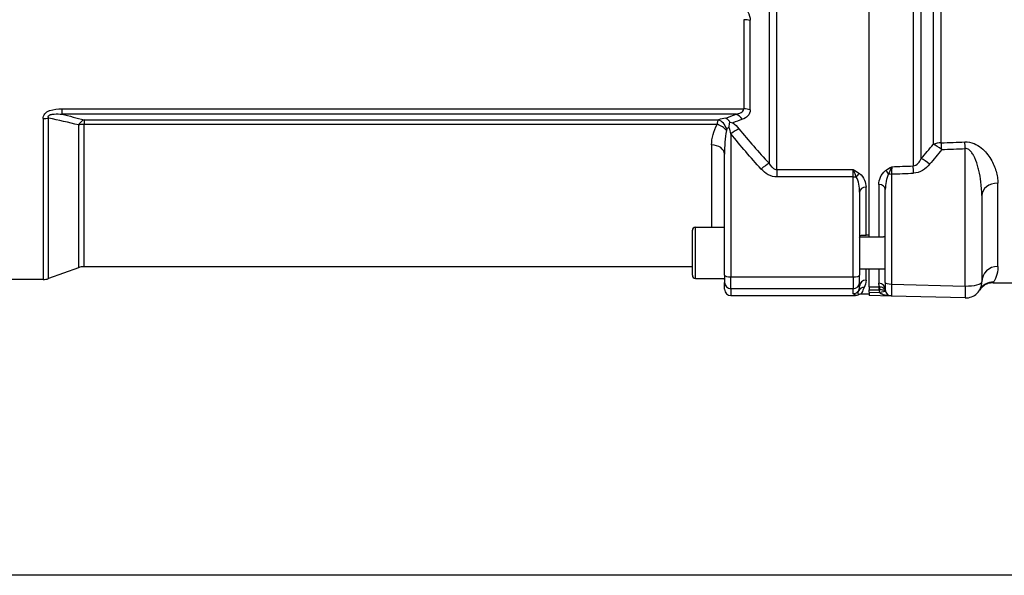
# Model space of a CAD drawing. Header units: millimetres. Extents: x 0 to 8400, y 0 to 5940.
# Tile 45 of 51: x 6605 to 6911, y 3512 to 3685. Entities that reach past the tile are written whole.
import ezdxf

# ---------------------------------------------------------------- set-up
doc = ezdxf.new("R2010")
doc.units = ezdxf.units.MM
doc.header["$LTSCALE"] = 20
doc.layers.add('02-LINIE-035', color=2, linetype='CONTINUOUS')
doc.layers.add('03-LINIE-050', color=3, linetype='CONTINUOUS')

msp = doc.modelspace()

# ---------------------------------------------------------------- linework, layer by layer
at = {"layer": '02-LINIE-035'}
for p, q in [((6869.1, 3617.7), (6869.1, 3857.06)), ((6869.1, 3618.18), (6869.1, 3856.58)), ((6840.42, 3638.6), (6840.42, 3836.16)), ((6837.95, 3834.2), (6837.95, 3640.56)), ((6882.76, 3835.02), (6882.76, 3639.73)), ((6885.26, 3642), (6885.26, 3832.76)), ((6889, 3828.3), (6889, 3646.45)), ((6891.5, 3646.9), (6891.5, 3827.85)), ((6830.1, 3685.23), (6830.1, 3657.49)), ((6832.08, 3657.18), (6832.08, 3685.03)), ((6618.14, 3657.49), (6830.1, 3657.49)), ((6618.14, 3655.8), (6618.14, 3657.49)), ((6827.69, 3655.8), (6618.14, 3655.8)), ((6612.22, 3654.44), (6612.22, 3604.38)), ((6613.93, 3604.68), (6613.93, 3654.63)), ((6623.26, 3652.48), (6623.26, 3608.08)), ((6624.97, 3654.09), (6822.22, 3654.09)), ((6624.97, 3654.09), (6624.97, 3652.67)), ((6821.87, 3652.67), (6624.97, 3652.67)), ((6624.97, 3608.38), (6624.97, 3652.67)), ((6826.1, 3649.73), (6826.1, 3605.21)), ((6820.1, 3646.25), (6820.1, 3620.7)), ((6824.1, 3605.73), (6824.1, 3643.42)), ((6898.97, 3602.38), (6898.97, 3645.13)), ((6840.42, 3638.6), (6864.1, 3638.6)), ((6840.42, 3638.6), (6840.42, 3636.3)), ((6864.1, 3636.3), (6864.1, 3638.6)), ((6876.05, 3637.23), (6876.05, 3602.98)), ((6864.1, 3636.3), (6840.42, 3636.3)), ((6864.1, 3605.21), (6864.1, 3636.3)), ((6909.1, 3608.48), (6909.1, 3634.37)), ((6866.1, 3631.62), (6866.1, 3605.73)), ((6868.1, 3618.18), (6868.1, 3633.14)), ((6872.1, 3633.92), (6872.1, 3617.7)), ((6874.1, 3603.5), (6874.1, 3632.42)), ((6904.1, 3630.52), (6904.1, 3603.67)), ((6814.1, 3605.7), (6814.1, 3619.7)), ((6815.1, 3604.7), (6815.1, 3620.7)), ((6815.1, 3620.7), (6824.1, 3620.7)), ((6866.11, 3617.7), (6873.57, 3617.7)), ((6869.1, 3618.18), (6868.1, 3618.18)), ((6623.26, 3608.08), (6613.93, 3604.68)), ((6814.1, 3608.38), (6624.97, 3608.38)), ((6866.1, 3607.7), (6874.1, 3607.7)), ((6868.1, 3604.23), (6868.1, 3607.7)), ((6869.1, 3602.12), (6869.1, 3607.7)), ((6869.1, 3602.12), (6869.1, 3607.7)), ((6872.1, 3607.7), (6872.1, 3603.22)), ((6612.22, 3604.38), (6578.1, 3604.38)), ((6815.1, 3604.7), (6824.1, 3604.7)), ((6824.1, 3605.73), (6824.1, 3603.5)), ((6824.1, 3601.38), (6824.1, 3603.5)), ((6826.1, 3605.21), (6864.1, 3605.21)), ((6826.1, 3601.51), (6826.1, 3605.21)), ((6864.1, 3605.21), (6864.1, 3601.51)), ((6866.1, 3603.5), (6866.1, 3605.73)), ((6866.1, 3603.5), (6866.1, 3602.29)), ((6874.1, 3603.5), (6874.1, 3601.27)), ((6907.75, 3603.65), (6907.59, 3603.38)), ((6907.59, 3603.38), (6960.6, 3603.38)), ((6864.1, 3601.51), (6826.1, 3601.51)), ((6826.1, 3601.51), (6826.1, 3599.38)), ((6864.1, 3600.01), (6864.1, 3601.51)), ((6869.1, 3602.12), (6869.1, 3601.14)), ((6869.1, 3600.46), (6869.1, 3601.14)), ((6869.1, 3600.46), (6872.25, 3600.37)), ((6869.1, 3600.46), (6869.1, 3599.46)), ((6876.05, 3602.98), (6898.97, 3602.38)), ((6826.1, 3599.38), (6864.78, 3599.38)), ((6869.1, 3599.88), (6866.71, 3599.88)), ((6876.05, 3599.27), (6869.1, 3599.46)), ((6898.97, 3598.67), (6876.05, 3599.27))]:
    msp.add_line(p, q, dxfattribs=at)
for centre, radius, start, end in [((6815.1, 3619.7), 1, 90, 180), ((6624.97, 3603.38), 5, 90, 110), ((6612.22, 3609.38), 5, 270, 290), ((6815.1, 3605.7), 1, 180, 270), ((6820.1, 3604.38), 4, 0, 4.5801), ((6899.1, 3603.67), 5, 268.5, 0), ((6876.15, 3601.27), 4, 181.7298, 193.0079), ((6876.1, 3601.27), 2, 180, 268.5), ((6866.71, 3597.88), 2, 89.9998, 118.9431)]:
    msp.add_arc(centre, radius, start, end, dxfattribs=at)
for centre, major_axis, ratio, start_param, end_param in [((6830.1, 3683.66), (-4, 0), 0.392088, 4.19684, 4.712389), ((6827.69, 3652.04), (-1.41, 3.74), 0.695306, 5.057992, 5.787223), ((6830.1, 3655.09), (-4, 0), 0.600636, 4.19684, 4.712389), ((6612.22, 3657.56), (-5, 0), 0.62357, 1.570796, 1.919862), ((6624.97, 3649.39), (1.25, 4.84), 0.564656, 0.42729, 1.032805), ((6624.97, 3649.39), (5, 0), 0.656615, 1.570796, 1.919862), ((6821.87, 3650.05), (3.45, -2.02), 0.600795, 1.028026, 1.908597), ((6826.1, 3652.18), (-6, 0), 0.417529, 4.971623, 5.415538), ((6822.22, 3650.33), (1.33, -3.77), 0.675738, 1.541162, 2.659108), ((6826.1, 3648.42), (0, -3.54), 0.564899, 3.451939, 3.844741), ((6826.1, 3648.43), (-3.91, -3.12), 0.205021, 3.878504, 4.550284), ((6820.1, 3643.42), (4, 0), 0.706433, 0, 1.570796), ((6891.5, 3643.53), (5, 0), 0.675176, 1.570796, 2.094395), ((6891.5, 3643.53), (-3.91, 3.12), 0.220646, 4.853969, 5.56904), ((2181.7, 3737.38), (5308.2, -34.7), 0.024383, 5.80394, 5.806945), ((6891.5, 3643.53), (-0.21, 5), 0.038269, 4.972728, 5.452792), ((6898.84, 3643.84), (-0.21, 5), 0.038365, 4.972715, 5.449778), ((2181.83, 3738.67), (5308.2, -36), 0.025292, 5.803952, 5.806957), ((6835.49, 3637.48), (-3.69, -3.37), 0.193992, 3.818995, 4.53684), ((6887.76, 3638.98), (-3.82, 3.23), 0.216786, 4.860057, 5.593775), ((6866.06, 3635.91), (-1.18, -1.61), 0.530864, 4.085409, 4.81945), ((6874.18, 3636.84), (-1.19, 1.61), 0.52466, 4.609812, 5.331658), ((6876.1, 3637.74), (2, 0), 0.258819, 4.210572, 4.686209), ((6876.09, 3636.49), (-0.07, -4.31), 0.013701, 3.941713, 4.541746), ((2181.83, 3738.67), (5441.86, -36.91), 0.025292, 5.752973, 5.755465), ((2181.7, 3737.38), (5441.86, -35.61), 0.024405, 5.753028, 5.755453), ((6882.76, 3636.18), (-0.18, 5), 0.036867, 4.972926, 5.501406), ((6864.1, 3636.82), (-2, 0), 0.258819, 1.570796, 2.081647), ((6909.1, 3630.52), (-5, 0), 0.768739, 4.712389, 6.283185), ((6868.1, 3631.62), (-2, 0), 0.758102, 4.712389, 6.283185), ((6872.1, 3632.42), (2, 0), 0.752394, 0, 1.570796), ((6909.1, 3603.67), (-5, 0), 0.961909, 4.712389, 6.283185), ((6826.1, 3605.73), (-2, 0), 0.258819, 0, 1.570796), ((6826.1, 3603.5), (-2, 0), 0.999657, 0, 1.570796), ((6864.1, 3605.73), (2, 0), 0.258819, 4.712389, 6.283185), ((6864.1, 3603.5), (2, 0), 0.999657, 4.712389, 6.283185), ((6868.1, 3602.29), (-2, 0), 0.968372, 4.712389, 6.283185), ((6876.1, 3603.5), (-2, 0), 0.258819, 0, 1.544616), ((6899.1, 3603.67), (5, 0), 0.258819, 4.686209, 6.283185), ((6907.75, 3598.66), (-4.33, 2.51), 0.997274, 5.236032, 6.283185), ((6826.1, 3601.38), (0, -2), 0.999657, 4.712389, 6.283185), ((6864.1, 3602.01), (-2, 0), 0.999657, 1.570796, 2.611507), ((6867.55, 3599.99), (-1.79, 0.89), 0.981214, 5.167424, 6.214528), ((5917.38, 3737.38), (5289.1, 0), 0.025997, 4.893315, 4.893897), ((5917.4, 3737.38), (5289.1, 0), 0.026186, 4.89331, 4.893897), ((6872.1, 3601.27), (2, 0), 0.975656, 0, 1.570796), ((6872.1, 3602.31), (0.99, 0), 0.180612, 4.738733, 4.867546), ((6872.13, 3601.15), (-0.005, 1), 0.026177, 4.712263, 6.101614), ((6872.1, 3601.34), (-1.99, -0.03), 0.093877, 1.597022, 1.725172), ((6872.25, 3601.15), (-0.028, 1), 0.153025, 4.711933, 6.099404), ((6872.2, 3600.37), (1.95, 0.45), 0.005894, 4.737897, 6.230271), ((6873.18, 3600.6), (0.955, 0.295), 0.808217, 6.193252, 6.266416), ((6871.92, 3600.18), (2.2, 0.77), 0.828929, 6.201647, 6.246216), ((6872.03, 3599.14), (-2.1, -1.7), 0.192979, 3.055725, 3.097381), ((6872.03, 3599.14), (-2.1, -1.7), 0.192979, 3.051022, 3.051031), ((6872.03, 3599.14), (-2.1, -1.7), 0.192979, 3.051031, 3.055512), ((6876.1, 3604.27), (-0.05, -5), 0.008031, 4.974588, 6.283059), ((6899.1, 3603.67), (-0.13, -5), 0.020082, 4.974714, 6.283185)]:
    msp.add_ellipse(centre, major_axis=major_axis, ratio=ratio, start_param=start_param, end_param=end_param, dxfattribs=at)
for points, knots in [([(6829.66, 3690), (6830.31, 3689.31), (6830.9, 3688.53), (6831.35, 3687.69), (6831.79, 3686.84), (6832.08, 3685.92), (6832.08, 3685.03)], [0, 0, 0, 0, 0.5, 0.5, 0.5, 1, 1, 1, 1]), ([(6612.22, 3654.44), (6612.22, 3654.97), (6612.38, 3655.49), (6612.75, 3655.93), (6612.76, 3655.94), (6612.76, 3655.95), (6612.77, 3655.96), (6613.14, 3656.38), (6613.68, 3656.71), (6614.27, 3656.93), (6614.28, 3656.93), (6614.29, 3656.94), (6614.31, 3656.94), (6615.49, 3657.38), (6616.82, 3657.49), (6618.14, 3657.49)], [0, 0, 0, 0, 0.25, 0.25, 0.25, 0.255212, 0.255212, 0.255212, 0.5, 0.5, 0.5, 0.505624, 0.505624, 0.505624, 1, 1, 1, 1]), ([(6613.93, 3654.63), (6613.88, 3654.74), (6613.84, 3654.85), (6613.84, 3654.97), (6613.84, 3655.01), (6613.84, 3655.05), (6613.85, 3655.08), (6613.86, 3655.15), (6613.88, 3655.22), (6613.92, 3655.28), (6613.95, 3655.32), (6613.98, 3655.36), (6614.02, 3655.4), (6614.04, 3655.42), (6614.06, 3655.44), (6614.09, 3655.46), (6614.14, 3655.51), (6614.21, 3655.55), (6614.28, 3655.58), (6614.37, 3655.63), (6614.47, 3655.66), (6614.56, 3655.69), (6614.73, 3655.75), (6614.9, 3655.78), (6615.07, 3655.81), (6615.26, 3655.84), (6615.46, 3655.86), (6615.65, 3655.88), (6616.49, 3655.93), (6617.32, 3655.88), (6618.14, 3655.8)], [0.0000002, 0.0000002, 0.0000002, 0.0000002, 0.0896746, 0.0896746, 0.0896746, 0.1175237, 0.1175237, 0.1175237, 0.1667019, 0.1667019, 0.1667019, 0.2012482, 0.2012482, 0.2012482, 0.2190935, 0.2190935, 0.2190935, 0.2637691, 0.2637691, 0.2637691, 0.3202233, 0.3202233, 0.3202233, 0.4169297, 0.4169297, 0.4169297, 0.526988, 0.526988, 0.526988, 1, 1, 1, 1]), ([(6827.69, 3655.8), (6828.24, 3655.91), (6828.78, 3656.07), (6829.24, 3656.33), (6829.71, 3656.58), (6830.1, 3656.96), (6830.1, 3657.49)], [0, 0, 0, 0, 0.5, 0.5, 0.5, 1, 1, 1, 1]), ([(6832.08, 3657.18), (6832.08, 3656.4), (6831.79, 3655.76), (6831.35, 3655.28), (6830.9, 3654.8), (6830.31, 3654.46), (6829.66, 3654.23)], [0, 0, 0, 0, 0.5, 0.5, 0.5, 1, 1, 1, 1]), ([(6820.1, 3646.25), (6820.1, 3647.32), (6820.25, 3648.39), (6820.53, 3649.47), (6820.82, 3650.54), (6821.24, 3651.63), (6821.87, 3652.67)], [0, 0, 0, 0, 0.499664, 0.499664, 0.499664, 1, 1, 1, 1]), ([(6821.87, 3652.67), (6821.91, 3653.07), (6821.98, 3653.42), (6822.06, 3653.68), (6822.1, 3653.85), (6822.16, 3653.98), (6822.22, 3654.09)], [0, 0, 0, 0, 0.624727, 0.624727, 0.624727, 1, 1, 1, 1]), ([(6824.56, 3654.6), (6824.56, 3654.6), (6824.57, 3654.6), (6824.79, 3654.48), (6825.01, 3654.31), (6825.41, 3653.87), (6825.6, 3653.6), (6825.76, 3653.3)], [-0.0012728, -0.0012728, -0.0012728, -0.0012728, 0, 0, 0.1209407, 0.1209407, 0.243133, 0.243133, 0.243133, 0.243133]), ([(6825.49, 3651.79), (6825.49, 3651.8), (6825.5, 3651.84), (6825.5, 3651.87), (6825.55, 3652.12), (6825.59, 3652.36), (6825.63, 3652.59), (6825.68, 3652.84), (6825.72, 3653.08), (6825.76, 3653.3)], [0, 0, 0, 0, 0.0500657, 0.0500657, 0.0500657, 0.5103481, 0.5103481, 0.5103481, 0.9999997, 0.9999997, 0.9999997, 0.9999997]), ([(6825.76, 3653.3), (6826.07, 3653.28), (6826.39, 3653.23), (6826.7, 3653.16), (6826.7, 3653.16), (6826.71, 3653.16)], [0, 0, 0, 0, 0.986572, 0.986572, 0.9999996, 0.9999996, 0.9999996, 0.9999996]), ([(6824.69, 3650.78), (6824.47, 3649.57), (6824.34, 3648.34), (6824.24, 3647.13), (6824.15, 3645.89), (6824.1, 3644.66), (6824.1, 3643.42)], [0, 0, 0, 0, 0.49512, 0.49512, 0.49512, 1, 1, 1, 1]), ([(6824.81, 3651.12), (6824.79, 3651.09), (6824.77, 3651.06), (6824.76, 3651.03), (6824.73, 3650.95), (6824.7, 3650.87), (6824.69, 3650.78)], [0, 0, 0, 0, 0.299205, 0.299205, 0.299205, 1, 1, 1, 1]), ([(6826.1, 3649.73), (6825.96, 3650.35), (6825.81, 3650.99), (6825.57, 3651.6), (6825.55, 3651.67), (6825.52, 3651.73), (6825.49, 3651.79)], [0, 0, 0, 0, 0.904672, 0.904672, 0.904672, 0.9991739, 0.9991739, 0.9991739, 0.9991739]), ([(6898.84, 3647.2), (6899.81, 3647.24), (6900.77, 3647.05), (6901.63, 3646.71), (6901.65, 3646.7), (6901.67, 3646.69), (6901.69, 3646.68), (6902.51, 3646.34), (6903.23, 3645.88), (6903.87, 3645.38), (6903.89, 3645.36), (6903.91, 3645.34), (6903.93, 3645.32), (6905.2, 3644.29), (6906.13, 3643.1), (6906.87, 3641.88), (6906.88, 3641.86), (6906.89, 3641.84), (6906.91, 3641.82), (6907.65, 3640.58), (6908.18, 3639.33), (6908.54, 3638.08), (6908.72, 3637.46), (6908.86, 3636.84), (6908.96, 3636.23), (6909.05, 3635.61), (6909.1, 3634.98), (6909.1, 3634.37)], [0, 0, 0, 0, 0.125, 0.125, 0.125, 0.127921, 0.127921, 0.127921, 0.25, 0.25, 0.25, 0.254296, 0.254296, 0.254296, 0.5, 0.5, 0.5, 0.504145, 0.504145, 0.504145, 0.751946, 0.751946, 0.751946, 0.874991, 0.874991, 0.874991, 1, 1, 1, 1]), ([(6904.1, 3630.52), (6904.1, 3631.94), (6904, 3633.38), (6903.82, 3634.8), (6903.67, 3635.99), (6903.46, 3637.17), (6903.18, 3638.35), (6903.12, 3638.59), (6903.07, 3638.82), (6903, 3639.06), (6902.72, 3640.13), (6902.38, 3641.2), (6901.91, 3642.23), (6901.79, 3642.5), (6901.66, 3642.76), (6901.52, 3643.02), (6901.32, 3643.37), (6901.11, 3643.72), (6900.85, 3644.04), (6900.72, 3644.22), (6900.56, 3644.39), (6900.39, 3644.55), (6900.29, 3644.64), (6900.18, 3644.73), (6900.07, 3644.81), (6899.76, 3645.02), (6899.37, 3645.17), (6898.97, 3645.13)], [0, 0, 0, 0, 0.27373, 0.27373, 0.27373, 0.5, 0.5, 0.5, 0.545141, 0.545141, 0.545141, 0.75, 0.75, 0.75, 0.803101, 0.803101, 0.803101, 0.875, 0.875, 0.875, 0.914227, 0.914227, 0.914227, 0.9375, 0.9375, 0.9375, 1, 1, 1, 1]), ([(6837.95, 3640.56), (6838.17, 3640.18), (6838.41, 3639.82), (6838.71, 3639.49), (6838.94, 3639.24), (6839.21, 3639.01), (6839.52, 3638.84), (6839.68, 3638.75), (6839.86, 3638.68), (6840.05, 3638.64), (6840.17, 3638.61), (6840.29, 3638.6), (6840.42, 3638.6)], [0, 0, 0, 0, 0.411436, 0.411436, 0.411436, 0.727726, 0.727726, 0.727726, 0.893476, 0.893476, 0.893476, 1, 1, 1, 1]), ([(6882.76, 3639.73), (6883.4, 3639.78), (6883.91, 3640.17), (6884.3, 3640.59), (6884.69, 3641.01), (6885, 3641.5), (6885.26, 3642)], [0, 0, 0, 0, 0.5, 0.5, 0.5, 1, 1, 1, 1]), ([(6864.1, 3638.6), (6864.1, 3638.59), (6864.11, 3638.59), (6864.11, 3638.59), (6864.78, 3638.2), (6865.45, 3637.8), (6866.06, 3637.37)], [0, 0, 0, 0, 0.004785, 0.004785, 0.004785, 1, 1, 1, 1]), ([(6865.08, 3636.36), (6864.92, 3636.76), (6864.76, 3637.14), (6864.61, 3637.5), (6864.52, 3637.7), (6864.44, 3637.88), (6864.36, 3638.06), (6864.27, 3638.25), (6864.19, 3638.42), (6864.1, 3638.59), (6864.1, 3638.59), (6864.1, 3638.59), (6864.1, 3638.6)], [0, 0, 0, 0, 0.480426, 0.480426, 0.480426, 0.7367, 0.7367, 0.7367, 0.995062, 0.995062, 0.995062, 1, 1, 1, 1]), ([(6866.06, 3637.37), (6866.84, 3636.8), (6867.32, 3636.07), (6867.63, 3635.34), (6867.95, 3634.62), (6868.1, 3633.88), (6868.1, 3633.14)], [0, 0, 0, 0, 0.5, 0.5, 0.5, 1, 1, 1, 1]), ([(6872.1, 3633.92), (6872.1, 3634.69), (6872.25, 3635.44), (6872.57, 3636.19), (6872.89, 3636.94), (6873.37, 3637.69), (6874.18, 3638.28)], [0, 0, 0, 0, 0.5, 0.5, 0.5, 1, 1, 1, 1]), ([(6875.14, 3637.29), (6874.69, 3636.57), (6874.49, 3635.76), (6874.33, 3634.96), (6874.33, 3634.94), (6874.33, 3634.91), (6874.32, 3634.89), (6874.17, 3634.07), (6874.1, 3633.24), (6874.1, 3632.42)], [0, 0, 0, 0, 0.484941, 0.484941, 0.484941, 0.5, 0.5, 0.5, 1, 1, 1, 1]), ([(6874.18, 3638.28), (6874.77, 3638.71), (6875.43, 3639.1), (6876.09, 3639.49), (6876.09, 3639.5), (6876.1, 3639.5), (6876.1, 3639.5)], [0, 0, 0, 0, 0.995137, 0.995137, 0.995137, 1, 1, 1, 1]), ([(6876.1, 3639.5), (6876.1, 3639.5), (6876.1, 3639.49), (6876.09, 3639.49), (6876.01, 3639.33), (6875.93, 3639.15), (6875.85, 3638.97), (6875.77, 3638.79), (6875.68, 3638.61), (6875.6, 3638.42), (6875.45, 3638.06), (6875.29, 3637.68), (6875.14, 3637.29)], [0, 0, 0, 0, 0.005022, 0.005022, 0.005022, 0.262946, 0.262946, 0.262946, 0.518867, 0.518867, 0.518867, 1, 1, 1, 1]), ([(6866.1, 3631.62), (6866.1, 3632.43), (6866.03, 3633.23), (6865.88, 3634.03), (6865.88, 3634.05), (6865.87, 3634.07), (6865.87, 3634.1), (6865.72, 3634.87), (6865.52, 3635.66), (6865.08, 3636.36)], [0, 0, 0, 0, 0.5, 0.5, 0.5, 0.514975, 0.514975, 0.514975, 1, 1, 1, 1]), ([(6866.1, 3617.6), (6866.1, 3617.72), (6866.14, 3617.83), (6866.32, 3618.05), (6866.5, 3618.12), (6866.91, 3618.2), (6867.14, 3618.2), (6867.5, 3618.19), (6867.65, 3618.19), (6867.9, 3618.18), (6868, 3618.18), (6868.1, 3618.18)], [0.3284557, 0.3284557, 0.3284557, 0.3284557, 0.409866, 0.409866, 0.5401366, 0.5401366, 0.6619706, 0.6619706, 0.728837, 0.728837, 0.7699377, 0.7699377, 0.7699377, 0.7699377]), ([(6874.1, 3617.29), (6874.1, 3617.39), (6874.07, 3617.47), (6873.92, 3617.64), (6873.77, 3617.7), (6873.57, 3617.7)], [0.3330709, 0.3330709, 0.3330709, 0.3330709, 0.4111481, 0.4111481, 0.5341018, 0.5341018, 0.5341018, 0.5341018]), ([(6874.1, 3617.29), (6874.1, 3617.39), (6874.07, 3617.47), (6873.92, 3617.64), (6873.77, 3617.7), (6873.57, 3617.7)], [0.3330709, 0.3330709, 0.3330709, 0.3330709, 0.4111481, 0.4111481, 0.5341018, 0.5341018, 0.5341018, 0.5341018]), ([(6909.1, 3608.48), (6909.1, 3607.18), (6908.84, 3606.12), (6908.55, 3605.32), (6908.26, 3604.51), (6907.94, 3603.96), (6907.75, 3603.65)], [0, 0, 0, 0, 0.500214, 0.500214, 0.500214, 1, 1, 1, 1]), ([(6907.59, 3603.38), (6907.05, 3603.38), (6906.5, 3603.29), (6905.49, 3602.95), (6905.01, 3602.69), (6904.16, 3602.06), (6903.78, 3601.67), (6903.43, 3601.16), (6903.39, 3601.1), (6903.35, 3601.03)], [0, 0, 0, 0, 0.1617609, 0.1617609, 0.3207545, 0.3207545, 0.4801493, 0.4801493, 0.5043162, 0.5043162, 0.5043162, 0.5043162]), ([(6865.75, 3599.63), (6865.77, 3599.68), (6865.74, 3599.82), (6865.68, 3600.28), (6865.65, 3600.6), (6865.83, 3601)], [0, 0, 0, 0, 0.5, 0.5, 1, 1, 1, 1]), ([(6865.83, 3601), (6865.87, 3601.09), (6865.91, 3601.19), (6865.94, 3601.3), (6866.03, 3601.59), (6866.1, 3601.92), (6866.1, 3602.29)], [0, 0, 0, 0, 0.265519, 0.265519, 0.265519, 1, 1, 1, 1]), ([(6867.55, 3601.96), (6867.2, 3601.27), (6866.99, 3600.75), (6866.7, 3600.05), (6866.64, 3599.88), (6866.71, 3599.88)], [0, 0, 0, 0, 0.5, 0.5, 1, 1, 1, 1]), ([(6872.25, 3602.14), (6872.44, 3602.14), (6872.63, 3602.12), (6872.81, 3602.08), (6873, 3602.03), (6873.17, 3601.96), (6873.33, 3601.87), (6873.51, 3601.76), (6873.68, 3601.63), (6873.81, 3601.48), (6873.9, 3601.37), (6873.98, 3601.24), (6874.04, 3601.12), (6874.07, 3601.06), (6874.09, 3601.01), (6874.11, 3600.96), (6874.12, 3600.93), (6874.13, 3600.91), (6874.13, 3600.88)], [0, 0, 0, 0, 0.211808, 0.211808, 0.211808, 0.431193, 0.431193, 0.431193, 0.694368, 0.694368, 0.694368, 0.885352, 0.885352, 0.885352, 0.96389, 0.96389, 0.96389, 1, 1, 1, 1]), ([(6876.05, 3599.27), (6876.04, 3599.27), (6876.04, 3599.27), (6876.03, 3599.27), (6875.89, 3599.28), (6875.74, 3599.29), (6875.59, 3599.29), (6875.09, 3599.33), (6874.59, 3599.39), (6874.1, 3599.5), (6874, 3599.52), (6873.91, 3599.54), (6873.81, 3599.57), (6873.58, 3599.63), (6873.34, 3599.71), (6873.11, 3599.8), (6873.03, 3599.83), (6872.95, 3599.87), (6872.87, 3599.91), (6872.78, 3599.95), (6872.69, 3600), (6872.6, 3600.06), (6872.47, 3600.15), (6872.35, 3600.25), (6872.25, 3600.37)], [0, 0, 0, 0, 0.00313, 0.00313, 0.00313, 0.113639, 0.113639, 0.113639, 0.48999, 0.48999, 0.48999, 0.56287, 0.56287, 0.56287, 0.745338, 0.745338, 0.745338, 0.810414, 0.810414, 0.810414, 0.886487, 0.886487, 0.886487, 1, 1, 1, 1]), ([(6874.15, 3600.82), (6874.12, 3600.88), (6874.04, 3600.93), (6873.9, 3600.98), (6873.83, 3601), (6873.75, 3601.03), (6873.65, 3601.05), (6873.59, 3601.06), (6873.53, 3601.07), (6873.46, 3601.09), (6873.31, 3601.11), (6873.14, 3601.13), (6872.96, 3601.15), (6872.79, 3601.16), (6872.6, 3601.16), (6872.41, 3601.16)], [0, 0, 0, 0, 0.308613, 0.308613, 0.308613, 0.471554, 0.471554, 0.471554, 0.572816, 0.572816, 0.572816, 0.791724, 0.791724, 0.791724, 1, 1, 1, 1]), ([(6903.35, 3601.02), (6903.35, 3601.02), (6903.35, 3601.03), (6903.35, 3601.03), (6903.36, 3601.04), (6903.38, 3601.08), (6903.43, 3601.17)], [0.5000087, 0.5000087, 0.5000087, 0.5000087, 0.5629838, 0.5629838, 0.5629838, 1, 1, 1, 1]), ([(6864.78, 3599.38), (6864.82, 3599.41), (6864.84, 3599.45), (6864.83, 3599.48), (6864.83, 3599.51), (6864.81, 3599.53), (6864.79, 3599.56), (6864.74, 3599.6), (6864.66, 3599.65), (6864.57, 3599.69), (6864.5, 3599.73), (6864.42, 3599.76), (6864.35, 3599.8), (6864.32, 3599.82), (6864.29, 3599.83), (6864.26, 3599.85), (6864.19, 3599.89), (6864.14, 3599.92), (6864.12, 3599.96), (6864.11, 3599.98), (6864.1, 3599.99), (6864.1, 3600.01)], [0, 0, 0, 0, 0.165322, 0.165322, 0.165322, 0.284111, 0.284111, 0.284111, 0.496873, 0.496873, 0.496873, 0.666666, 0.666666, 0.666666, 0.748446, 0.748446, 0.748446, 0.921974, 0.921974, 0.921974, 1, 1, 1, 1]), ([(6865.75, 3599.63), (6865.6, 3599.55), (6865.44, 3599.48), (6865.11, 3599.4), (6864.94, 3599.38), (6864.78, 3599.38)], [0.0000018, 0.0000018, 0.0000018, 0.0000018, 0.0506397, 0.0506397, 0.101278, 0.101278, 0.101278, 0.101278])]:
    msp.add_open_spline(points, degree=3, knots=knots, dxfattribs=at)
for points in [[(6618.14, 3655.8), (6620.44, 3655.24), (6622.72, 3654.67), (6624.97, 3654.09)], [(6824.56, 3654.6), (6825.59, 3655), (6826.63, 3655.4), (6827.69, 3655.8)], [(6623.26, 3652.48), (6620.19, 3653.21), (6617.07, 3653.93), (6613.93, 3654.63)], [(6829.66, 3654.23), (6828.67, 3653.87), (6827.68, 3653.52), (6826.71, 3653.16)], [(6826.71, 3653.16), (6827.41, 3652.61), (6828.01, 3651.96), (6828.56, 3651.28)], [(6835.49, 3638.77), (6832.24, 3642.33), (6829.1, 3645.97), (6826.1, 3649.73)], [(6828.56, 3651.28), (6831.57, 3647.6), (6834.71, 3644.04), (6837.95, 3640.56)], [(6885.26, 3642), (6886.53, 3643.47), (6887.78, 3644.95), (6889, 3646.45)], [(6891.63, 3644.82), (6890.41, 3643.29), (6889.16, 3641.77), (6887.89, 3640.27)], [(6887.89, 3640.27), (6886.63, 3638.78), (6884.9, 3637.55), (6882.89, 3637.48)], [(6840.42, 3636.3), (6838.49, 3636.3), (6836.76, 3637.38), (6835.49, 3638.77)], [(6868.1, 3604.23), (6868.1, 3603.33), (6867.86, 3602.58), (6867.55, 3601.96)], [(6872.25, 3602.14), (6872.16, 3602.47), (6872.1, 3602.83), (6872.1, 3603.22)]]:
    msp.add_open_spline(points, degree=3, dxfattribs=at)
at = {"layer": '03-LINIE-050'}
msp.add_line((7539.1, 3512.38), (6179.3, 3512.38), dxfattribs=at)

doc.saveas('drawing.dxf')
